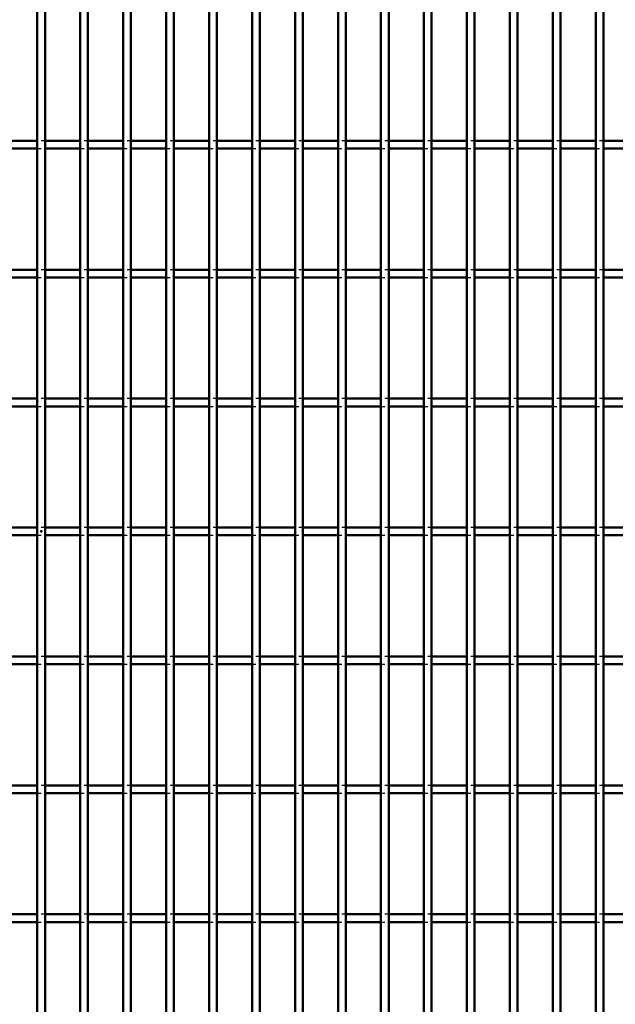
# Model space of a CAD drawing. Header units: millimetres. Extents: x -646 to 505, y -500 to 878.
# Tile 13 of 19: x -6 to 148, y -122 to 132. Entities that reach past the tile are written whole.
import ezdxf

# ---------------------------------------------------------------- set-up
doc = ezdxf.new("R2010")
doc.units = ezdxf.units.MM
doc.linetypes.add('Dashed', pattern=[2, 1, -1])
for name, color, linetype, lineweight in [('2d ConnectionPoints', 7, 'Continuous', 50), ('AM_0', 7, 'Continuous', 50), ('AM_9', 6, 'Dashed', 25)]:
    doc.layers.add(name, color=color, linetype=linetype, lineweight=lineweight)

# ---------------------------------------------------------------- blocks, each defined once
blk = doc.blocks.new('29_mei83umf1pokd8qkpmgg5a99i________0_in_LPP230331121160010003500_4')
at = {"layer": 'AM_0'}
for p, q in [((-1, -498), (-1, 498)), ((1, -498), (1, 498))]:
    blk.add_line(p, q, dxfattribs=at)
blk = doc.blocks.new('30_lpx08fu1xb0jczx9nsrg5bq9n________0_in_LPP230331121160010003500_4')
at = {"layer": 'AM_0'}
for p, q in [((10.11, -498), (10.11, 498)), ((12.11, -498), (12.11, 498))]:
    blk.add_line(p, q, dxfattribs=at)
blk = doc.blocks.new('31_v1ei9mu8ccyd3gjph0kg9zqce________0_in_LPP230331121160010003500_4')
at = {"layer": 'AM_0'}
for p, q in [((21.22, -498), (21.22, 498)), ((23.22, -498), (23.22, 498))]:
    blk.add_line(p, q, dxfattribs=at)
blk = doc.blocks.new('32_3qsga4y6fvib5yzf4go6vryyf________0_in_LPP230331121160010003500_4')
at = {"layer": 'AM_0'}
for p, q in [((32.33, -498), (32.33, 498)), ((34.33, -498), (34.33, 498))]:
    blk.add_line(p, q, dxfattribs=at)
blk = doc.blocks.new('33_ra41k01jhae5yuk4f8kktz9xf________0_in_LPP230331121160010003500_4')
at = {"layer": 'AM_0'}
for p, q in [((43.44, -498), (43.44, 498)), ((45.44, -498), (45.44, 498))]:
    blk.add_line(p, q, dxfattribs=at)
blk = doc.blocks.new('34_teqbtgdylbhogf62r7rfvmjkg________0_in_LPP230331121160010003500_4')
at = {"layer": 'AM_0'}
for p, q in [((54.55, -498), (54.55, 498)), ((56.55, -498), (56.55, 498))]:
    blk.add_line(p, q, dxfattribs=at)
blk = doc.blocks.new('35_oni6b24jiuphw4svnt5j21xsh________0_in_LPP230331121160010003500_4')
at = {"layer": 'AM_0'}
for p, q in [((65.66, -498), (65.66, 498)), ((67.66, -498), (67.66, 498))]:
    blk.add_line(p, q, dxfattribs=at)
blk = doc.blocks.new('36_gycrioaof2zubumzyd9nj6e0q________0_in_LPP230331121160010003500_4')
at = {"layer": 'AM_0'}
for p, q in [((76.77, -498), (76.77, 498)), ((78.77, -498), (78.77, 498))]:
    blk.add_line(p, q, dxfattribs=at)
blk = doc.blocks.new('37_0fcr8zzt0nlkgfly173um289e________0_in_LPP230331121160010003500_4')
at = {"layer": 'AM_0'}
for p, q in [((87.88, -498), (87.88, 498)), ((89.88, -498), (89.88, 498))]:
    blk.add_line(p, q, dxfattribs=at)
blk = doc.blocks.new('38_ut5q1g86m1icacvygai0n4kwh________0_in_LPP230331121160010003500_4')
at = {"layer": 'AM_0'}
for p, q in [((98.99, -498), (98.99, 498)), ((100.99, -498), (100.99, 498))]:
    blk.add_line(p, q, dxfattribs=at)
blk = doc.blocks.new('39_kbd2facbwxfj7r3atxygpzm6m________0_in_LPP230331121160010003500_4')
at = {"layer": 'AM_0'}
for p, q in [((110.1, -498), (110.1, 498)), ((112.1, -498), (112.1, 498))]:
    blk.add_line(p, q, dxfattribs=at)
blk = doc.blocks.new('40_cfhwgm38ca6lpbpi29yp03r0p________0_in_LPP230331121160010003500_4')
at = {"layer": 'AM_0'}
for p, q in [((121.21, -498), (121.21, 498)), ((123.21, -498), (123.21, 498))]:
    blk.add_line(p, q, dxfattribs=at)
blk = doc.blocks.new('41_fbz27dw6j6j850l09tmm2ucnk________0_in_LPP230331121160010003500_4')
at = {"layer": 'AM_0'}
for p, q in [((132.32, -498), (132.32, 498)), ((134.32, -498), (134.32, 498))]:
    blk.add_line(p, q, dxfattribs=at)
blk = doc.blocks.new('42_f2hvt2qa211akgzbiyg2wontg________0_in_LPP230331121160010003500_4')
at = {"layer": 'AM_0'}
for p, q in [((143.43, -498), (143.43, 498)), ((145.43, -498), (145.43, 498))]:
    blk.add_line(p, q, dxfattribs=at)
blk = doc.blocks.new('68_w7ij5oqlfyv4a6nl07zj6ji0o________0_in_LPP230331121160010003500_4')
at = {"layer": 'AM_0'}
for p, q in [((-1, -98.99), (-10.11, -98.99)), ((-1, -98.99), (-1, -100.99)), ((1, -100.99), (1, -98.99)), ((10.11, -98.99), (1, -98.99)), ((10.11, -98.99), (10.11, -100.99)), ((21.22, -98.99), (12.11, -98.99)), ((12.11, -100.99), (12.11, -98.99)), ((21.22, -98.99), (21.22, -100.99)), ((23.22, -100.99), (23.22, -98.99)), ((32.33, -98.99), (23.22, -98.99)), ((32.33, -98.99), (32.33, -100.99)), ((43.44, -98.99), (34.33, -98.99)), ((34.33, -100.99), (34.33, -98.99)), ((43.44, -98.99), (43.44, -100.99)), ((45.44, -100.99), (45.44, -98.99)), ((54.55, -98.99), (45.44, -98.99)), ((54.55, -98.99), (54.55, -100.99)), ((65.66, -98.99), (56.55, -98.99)), ((56.55, -100.99), (56.55, -98.99)), ((65.66, -98.99), (65.66, -100.99)), ((67.66, -100.99), (67.66, -98.99)), ((76.77, -98.99), (67.66, -98.99)), ((76.77, -98.99), (76.77, -100.99)), ((87.88, -98.99), (78.77, -98.99)), ((78.77, -100.99), (78.77, -98.99)), ((87.88, -98.99), (87.88, -100.99)), ((89.88, -100.99), (89.88, -98.99)), ((98.99, -98.99), (89.88, -98.99)), ((98.99, -98.99), (98.99, -100.99)), ((110.1, -98.99), (100.99, -98.99)), ((100.99, -100.99), (100.99, -98.99)), ((110.1, -98.99), (110.1, -100.99)), ((112.1, -100.99), (112.1, -98.99)), ((121.21, -98.99), (112.1, -98.99)), ((121.21, -98.99), (121.21, -100.99)), ((132.32, -98.99), (123.21, -98.99)), ((123.21, -100.99), (123.21, -98.99)), ((132.32, -98.99), (132.32, -100.99)), ((134.32, -100.99), (134.32, -98.99)), ((143.43, -98.99), (134.32, -98.99)), ((143.43, -98.99), (143.43, -100.99)), ((145.43, -100.99), (145.43, -98.99)), ((154.54, -98.99), (145.43, -98.99)), ((-1, -100.99), (-10.11, -100.99)), ((10.11, -100.99), (1, -100.99)), ((21.22, -100.99), (12.11, -100.99)), ((32.33, -100.99), (23.22, -100.99)), ((43.44, -100.99), (34.33, -100.99)), ((54.55, -100.99), (45.44, -100.99)), ((65.66, -100.99), (56.55, -100.99)), ((76.77, -100.99), (67.66, -100.99)), ((87.88, -100.99), (78.77, -100.99)), ((98.99, -100.99), (89.88, -100.99)), ((110.1, -100.99), (100.99, -100.99)), ((121.21, -100.99), (112.1, -100.99)), ((132.32, -100.99), (123.21, -100.99)), ((143.43, -100.99), (134.32, -100.99)), ((154.54, -100.99), (145.43, -100.99))]:
    blk.add_line(p, q, dxfattribs=at)
at = {"layer": 'AM_9'}
for p, q in [((1, -98.99), (-1, -98.99)), ((12.11, -98.99), (10.11, -98.99)), ((23.22, -98.99), (21.22, -98.99)), ((34.33, -98.99), (32.33, -98.99)), ((45.44, -98.99), (43.44, -98.99)), ((56.55, -98.99), (54.55, -98.99)), ((67.66, -98.99), (65.66, -98.99)), ((78.77, -98.99), (76.77, -98.99)), ((89.88, -98.99), (87.88, -98.99)), ((100.99, -98.99), (98.99, -98.99)), ((112.1, -98.99), (110.1, -98.99)), ((123.21, -98.99), (121.21, -98.99)), ((134.32, -98.99), (132.32, -98.99)), ((145.43, -98.99), (143.43, -98.99)), ((-1, -100.99), (1, -100.99)), ((10.11, -100.99), (12.11, -100.99)), ((21.22, -100.99), (23.22, -100.99)), ((32.33, -100.99), (34.33, -100.99)), ((43.44, -100.99), (45.44, -100.99)), ((54.55, -100.99), (56.55, -100.99)), ((65.66, -100.99), (67.66, -100.99)), ((76.77, -100.99), (78.77, -100.99)), ((87.88, -100.99), (89.88, -100.99)), ((98.99, -100.99), (100.99, -100.99)), ((110.1, -100.99), (112.1, -100.99)), ((121.21, -100.99), (123.21, -100.99)), ((132.32, -100.99), (134.32, -100.99)), ((143.43, -100.99), (145.43, -100.99))]:
    blk.add_line(p, q, dxfattribs=at)
blk = doc.blocks.new('69_jp3c4sbnxwiawnk4egz4i54jg________0_in_LPP230331121160010003500_4')
at = {"layer": 'AM_0'}
for p, q in [((-1, -65.66), (-10.11, -65.66)), ((-1, -65.66), (-1, -67.66)), ((1, -67.66), (1, -65.66)), ((10.11, -65.66), (1, -65.66)), ((10.11, -65.66), (10.11, -67.66)), ((21.22, -65.66), (12.11, -65.66)), ((12.11, -67.66), (12.11, -65.66)), ((21.22, -65.66), (21.22, -67.66)), ((23.22, -67.66), (23.22, -65.66)), ((32.33, -65.66), (23.22, -65.66)), ((32.33, -65.66), (32.33, -67.66)), ((43.44, -65.66), (34.33, -65.66)), ((34.33, -67.66), (34.33, -65.66)), ((43.44, -65.66), (43.44, -67.66)), ((45.44, -67.66), (45.44, -65.66)), ((54.55, -65.66), (45.44, -65.66)), ((54.55, -65.66), (54.55, -67.66)), ((65.66, -65.66), (56.55, -65.66)), ((56.55, -67.66), (56.55, -65.66)), ((65.66, -65.66), (65.66, -67.66)), ((67.66, -67.66), (67.66, -65.66)), ((76.77, -65.66), (67.66, -65.66)), ((76.77, -65.66), (76.77, -67.66)), ((87.88, -65.66), (78.77, -65.66)), ((78.77, -67.66), (78.77, -65.66)), ((87.88, -65.66), (87.88, -67.66)), ((89.88, -67.66), (89.88, -65.66)), ((98.99, -65.66), (89.88, -65.66)), ((98.99, -65.66), (98.99, -67.66)), ((110.1, -65.66), (100.99, -65.66)), ((100.99, -67.66), (100.99, -65.66)), ((110.1, -65.66), (110.1, -67.66)), ((112.1, -67.66), (112.1, -65.66)), ((121.21, -65.66), (112.1, -65.66)), ((121.21, -65.66), (121.21, -67.66)), ((132.32, -65.66), (123.21, -65.66)), ((123.21, -67.66), (123.21, -65.66)), ((132.32, -65.66), (132.32, -67.66)), ((134.32, -67.66), (134.32, -65.66)), ((143.43, -65.66), (134.32, -65.66)), ((143.43, -65.66), (143.43, -67.66)), ((145.43, -67.66), (145.43, -65.66)), ((154.54, -65.66), (145.43, -65.66)), ((-1, -67.66), (-10.11, -67.66)), ((10.11, -67.66), (1, -67.66)), ((21.22, -67.66), (12.11, -67.66)), ((32.33, -67.66), (23.22, -67.66)), ((43.44, -67.66), (34.33, -67.66)), ((54.55, -67.66), (45.44, -67.66)), ((65.66, -67.66), (56.55, -67.66)), ((76.77, -67.66), (67.66, -67.66)), ((87.88, -67.66), (78.77, -67.66)), ((98.99, -67.66), (89.88, -67.66)), ((110.1, -67.66), (100.99, -67.66)), ((121.21, -67.66), (112.1, -67.66)), ((132.32, -67.66), (123.21, -67.66)), ((143.43, -67.66), (134.32, -67.66)), ((154.54, -67.66), (145.43, -67.66))]:
    blk.add_line(p, q, dxfattribs=at)
at = {"layer": 'AM_9'}
for p, q in [((1, -65.66), (-1, -65.66)), ((12.11, -65.66), (10.11, -65.66)), ((23.22, -65.66), (21.22, -65.66)), ((34.33, -65.66), (32.33, -65.66)), ((45.44, -65.66), (43.44, -65.66)), ((56.55, -65.66), (54.55, -65.66)), ((67.66, -65.66), (65.66, -65.66)), ((78.77, -65.66), (76.77, -65.66)), ((89.88, -65.66), (87.88, -65.66)), ((100.99, -65.66), (98.99, -65.66)), ((112.1, -65.66), (110.1, -65.66)), ((123.21, -65.66), (121.21, -65.66)), ((134.32, -65.66), (132.32, -65.66)), ((145.43, -65.66), (143.43, -65.66)), ((-1, -67.66), (1, -67.66)), ((10.11, -67.66), (12.11, -67.66)), ((21.22, -67.66), (23.22, -67.66)), ((32.33, -67.66), (34.33, -67.66)), ((43.44, -67.66), (45.44, -67.66)), ((54.55, -67.66), (56.55, -67.66)), ((65.66, -67.66), (67.66, -67.66)), ((76.77, -67.66), (78.77, -67.66)), ((87.88, -67.66), (89.88, -67.66)), ((98.99, -67.66), (100.99, -67.66)), ((110.1, -67.66), (112.1, -67.66)), ((121.21, -67.66), (123.21, -67.66)), ((132.32, -67.66), (134.32, -67.66)), ((143.43, -67.66), (145.43, -67.66))]:
    blk.add_line(p, q, dxfattribs=at)
blk = doc.blocks.new('70_gf12kepq6ufx9neaq4dt8t5dg________0_in_LPP230331121160010003500_4')
at = {"layer": 'AM_0'}
for p, q in [((-1, -32.33), (-10.11, -32.33)), ((-1, -32.33), (-1, -34.33)), ((1, -34.33), (1, -32.33)), ((10.11, -32.33), (1, -32.33)), ((10.11, -32.33), (10.11, -34.33)), ((21.22, -32.33), (12.11, -32.33)), ((12.11, -34.33), (12.11, -32.33)), ((21.22, -32.33), (21.22, -34.33)), ((23.22, -34.33), (23.22, -32.33)), ((32.33, -32.33), (23.22, -32.33)), ((32.33, -32.33), (32.33, -34.33)), ((43.44, -32.33), (34.33, -32.33)), ((34.33, -34.33), (34.33, -32.33)), ((43.44, -32.33), (43.44, -34.33)), ((45.44, -34.33), (45.44, -32.33)), ((54.55, -32.33), (45.44, -32.33)), ((54.55, -32.33), (54.55, -34.33)), ((65.66, -32.33), (56.55, -32.33)), ((56.55, -34.33), (56.55, -32.33)), ((65.66, -32.33), (65.66, -34.33)), ((67.66, -34.33), (67.66, -32.33)), ((76.77, -32.33), (67.66, -32.33)), ((76.77, -32.33), (76.77, -34.33)), ((87.88, -32.33), (78.77, -32.33)), ((78.77, -34.33), (78.77, -32.33)), ((87.88, -32.33), (87.88, -34.33)), ((89.88, -34.33), (89.88, -32.33)), ((98.99, -32.33), (89.88, -32.33)), ((98.99, -32.33), (98.99, -34.33)), ((110.1, -32.33), (100.99, -32.33)), ((100.99, -34.33), (100.99, -32.33)), ((110.1, -32.33), (110.1, -34.33)), ((112.1, -34.33), (112.1, -32.33)), ((121.21, -32.33), (112.1, -32.33)), ((121.21, -32.33), (121.21, -34.33)), ((132.32, -32.33), (123.21, -32.33)), ((123.21, -34.33), (123.21, -32.33)), ((132.32, -32.33), (132.32, -34.33)), ((134.32, -34.33), (134.32, -32.33)), ((143.43, -32.33), (134.32, -32.33)), ((143.43, -32.33), (143.43, -34.33)), ((145.43, -34.33), (145.43, -32.33)), ((154.54, -32.33), (145.43, -32.33)), ((-1, -34.33), (-10.11, -34.33)), ((10.11, -34.33), (1, -34.33)), ((21.22, -34.33), (12.11, -34.33)), ((32.33, -34.33), (23.22, -34.33)), ((43.44, -34.33), (34.33, -34.33)), ((54.55, -34.33), (45.44, -34.33)), ((65.66, -34.33), (56.55, -34.33)), ((76.77, -34.33), (67.66, -34.33)), ((87.88, -34.33), (78.77, -34.33)), ((98.99, -34.33), (89.88, -34.33)), ((110.1, -34.33), (100.99, -34.33)), ((121.21, -34.33), (112.1, -34.33)), ((132.32, -34.33), (123.21, -34.33)), ((143.43, -34.33), (134.32, -34.33)), ((154.54, -34.33), (145.43, -34.33))]:
    blk.add_line(p, q, dxfattribs=at)
at = {"layer": 'AM_9'}
for p, q in [((1, -32.33), (-1, -32.33)), ((12.11, -32.33), (10.11, -32.33)), ((23.22, -32.33), (21.22, -32.33)), ((34.33, -32.33), (32.33, -32.33)), ((45.44, -32.33), (43.44, -32.33)), ((56.55, -32.33), (54.55, -32.33)), ((67.66, -32.33), (65.66, -32.33)), ((78.77, -32.33), (76.77, -32.33)), ((89.88, -32.33), (87.88, -32.33)), ((100.99, -32.33), (98.99, -32.33)), ((112.1, -32.33), (110.1, -32.33)), ((123.21, -32.33), (121.21, -32.33)), ((134.32, -32.33), (132.32, -32.33)), ((145.43, -32.33), (143.43, -32.33)), ((-1, -34.33), (1, -34.33)), ((10.11, -34.33), (12.11, -34.33)), ((21.22, -34.33), (23.22, -34.33)), ((32.33, -34.33), (34.33, -34.33)), ((43.44, -34.33), (45.44, -34.33)), ((54.55, -34.33), (56.55, -34.33)), ((65.66, -34.33), (67.66, -34.33)), ((76.77, -34.33), (78.77, -34.33)), ((87.88, -34.33), (89.88, -34.33)), ((98.99, -34.33), (100.99, -34.33)), ((110.1, -34.33), (112.1, -34.33)), ((121.21, -34.33), (123.21, -34.33)), ((132.32, -34.33), (134.32, -34.33)), ((143.43, -34.33), (145.43, -34.33))]:
    blk.add_line(p, q, dxfattribs=at)
blk = doc.blocks.new('71_hqojy1k23xfi57sfer6uqu5jb________0_in_LPP230331121160010003500_4')
at = {"layer": 'AM_0'}
for p, q in [((-1, 1), (-10.11, 1)), ((-1, 1), (-1, -1)), ((1, -1), (1, 1)), ((10.11, 1), (1, 1)), ((10.11, 1), (10.11, -1)), ((21.22, 1), (12.11, 1)), ((12.11, -1), (12.11, 1)), ((21.22, 1), (21.22, -1)), ((23.22, -1), (23.22, 1)), ((32.33, 1), (23.22, 1)), ((32.33, 1), (32.33, -1)), ((43.44, 1), (34.33, 1)), ((34.33, -1), (34.33, 1)), ((43.44, 1), (43.44, -1)), ((45.44, -1), (45.44, 1)), ((54.55, 1), (45.44, 1)), ((54.55, 1), (54.55, -1)), ((65.66, 1), (56.55, 1)), ((56.55, -1), (56.55, 1)), ((65.66, 1), (65.66, -1)), ((67.66, -1), (67.66, 1)), ((76.77, 1), (67.66, 1)), ((76.77, 1), (76.77, -1)), ((87.88, 1), (78.77, 1)), ((78.77, -1), (78.77, 1)), ((87.88, 1), (87.88, -1)), ((89.88, -1), (89.88, 1)), ((98.99, 1), (89.88, 1)), ((98.99, 1), (98.99, -1)), ((110.1, 1), (100.99, 1)), ((100.99, -1), (100.99, 1)), ((110.1, 1), (110.1, -1)), ((112.1, -1), (112.1, 1)), ((121.21, 1), (112.1, 1)), ((121.21, 1), (121.21, -1)), ((132.32, 1), (123.21, 1)), ((123.21, -1), (123.21, 1)), ((132.32, 1), (132.32, -1)), ((134.32, -1), (134.32, 1)), ((143.43, 1), (134.32, 1)), ((143.43, 1), (143.43, -1)), ((145.43, -1), (145.43, 1)), ((154.54, 1), (145.43, 1)), ((-1, -1), (-10.11, -1)), ((10.11, -1), (1, -1)), ((21.22, -1), (12.11, -1)), ((32.33, -1), (23.22, -1)), ((43.44, -1), (34.33, -1)), ((54.55, -1), (45.44, -1)), ((65.66, -1), (56.55, -1)), ((76.77, -1), (67.66, -1)), ((87.88, -1), (78.77, -1)), ((98.99, -1), (89.88, -1)), ((110.1, -1), (100.99, -1)), ((121.21, -1), (112.1, -1)), ((132.32, -1), (123.21, -1)), ((143.43, -1), (134.32, -1)), ((154.54, -1), (145.43, -1))]:
    blk.add_line(p, q, dxfattribs=at)
at = {"layer": 'AM_9'}
for p, q in [((1, 1), (-1, 1)), ((12.11, 1), (10.11, 1)), ((23.22, 1), (21.22, 1)), ((34.33, 1), (32.33, 1)), ((45.44, 1), (43.44, 1)), ((56.55, 1), (54.55, 1)), ((67.66, 1), (65.66, 1)), ((78.77, 1), (76.77, 1)), ((89.88, 1), (87.88, 1)), ((100.99, 1), (98.99, 1)), ((112.1, 1), (110.1, 1)), ((123.21, 1), (121.21, 1)), ((134.32, 1), (132.32, 1)), ((145.43, 1), (143.43, 1)), ((-1, -1), (1, -1)), ((10.11, -1), (12.11, -1)), ((21.22, -1), (23.22, -1)), ((32.33, -1), (34.33, -1)), ((43.44, -1), (45.44, -1)), ((54.55, -1), (56.55, -1)), ((65.66, -1), (67.66, -1)), ((76.77, -1), (78.77, -1)), ((87.88, -1), (89.88, -1)), ((98.99, -1), (100.99, -1)), ((110.1, -1), (112.1, -1)), ((121.21, -1), (123.21, -1)), ((132.32, -1), (134.32, -1)), ((143.43, -1), (145.43, -1))]:
    blk.add_line(p, q, dxfattribs=at)
blk = doc.blocks.new('72_iki59ji3zysatjlry4ln3ganj________0_in_LPP230331121160010003500_4')
at = {"layer": 'AM_0'}
for p, q in [((-1, 34.33), (-10.11, 34.33)), ((-1, 34.33), (-1, 32.33)), ((1, 32.33), (1, 34.33)), ((10.11, 34.33), (1, 34.33)), ((10.11, 34.33), (10.11, 32.33)), ((21.22, 34.33), (12.11, 34.33)), ((12.11, 32.33), (12.11, 34.33)), ((21.22, 34.33), (21.22, 32.33)), ((23.22, 32.33), (23.22, 34.33)), ((32.33, 34.33), (23.22, 34.33)), ((32.33, 34.33), (32.33, 32.33)), ((43.44, 34.33), (34.33, 34.33)), ((34.33, 32.33), (34.33, 34.33)), ((43.44, 34.33), (43.44, 32.33)), ((45.44, 32.33), (45.44, 34.33)), ((54.55, 34.33), (45.44, 34.33)), ((54.55, 34.33), (54.55, 32.33)), ((65.66, 34.33), (56.55, 34.33)), ((56.55, 32.33), (56.55, 34.33)), ((65.66, 34.33), (65.66, 32.33)), ((67.66, 32.33), (67.66, 34.33)), ((76.77, 34.33), (67.66, 34.33)), ((76.77, 34.33), (76.77, 32.33)), ((87.88, 34.33), (78.77, 34.33)), ((78.77, 32.33), (78.77, 34.33)), ((87.88, 34.33), (87.88, 32.33)), ((89.88, 32.33), (89.88, 34.33)), ((98.99, 34.33), (89.88, 34.33)), ((98.99, 34.33), (98.99, 32.33)), ((110.1, 34.33), (100.99, 34.33)), ((100.99, 32.33), (100.99, 34.33)), ((110.1, 34.33), (110.1, 32.33)), ((112.1, 32.33), (112.1, 34.33)), ((121.21, 34.33), (112.1, 34.33)), ((121.21, 34.33), (121.21, 32.33)), ((132.32, 34.33), (123.21, 34.33)), ((123.21, 32.33), (123.21, 34.33)), ((132.32, 34.33), (132.32, 32.33)), ((134.32, 32.33), (134.32, 34.33)), ((143.43, 34.33), (134.32, 34.33)), ((143.43, 34.33), (143.43, 32.33)), ((145.43, 32.33), (145.43, 34.33)), ((154.54, 34.33), (145.43, 34.33)), ((-1, 32.33), (-10.11, 32.33)), ((10.11, 32.33), (1, 32.33)), ((21.22, 32.33), (12.11, 32.33)), ((32.33, 32.33), (23.22, 32.33)), ((43.44, 32.33), (34.33, 32.33)), ((54.55, 32.33), (45.44, 32.33)), ((65.66, 32.33), (56.55, 32.33)), ((76.77, 32.33), (67.66, 32.33)), ((87.88, 32.33), (78.77, 32.33)), ((98.99, 32.33), (89.88, 32.33)), ((110.1, 32.33), (100.99, 32.33)), ((121.21, 32.33), (112.1, 32.33)), ((132.32, 32.33), (123.21, 32.33)), ((143.43, 32.33), (134.32, 32.33)), ((154.54, 32.33), (145.43, 32.33))]:
    blk.add_line(p, q, dxfattribs=at)
at = {"layer": 'AM_9'}
for p, q in [((1, 34.33), (-1, 34.33)), ((12.11, 34.33), (10.11, 34.33)), ((23.22, 34.33), (21.22, 34.33)), ((34.33, 34.33), (32.33, 34.33)), ((45.44, 34.33), (43.44, 34.33)), ((56.55, 34.33), (54.55, 34.33)), ((67.66, 34.33), (65.66, 34.33)), ((78.77, 34.33), (76.77, 34.33)), ((89.88, 34.33), (87.88, 34.33)), ((100.99, 34.33), (98.99, 34.33)), ((112.1, 34.33), (110.1, 34.33)), ((123.21, 34.33), (121.21, 34.33)), ((134.32, 34.33), (132.32, 34.33)), ((145.43, 34.33), (143.43, 34.33)), ((-1, 32.33), (1, 32.33)), ((10.11, 32.33), (12.11, 32.33)), ((21.22, 32.33), (23.22, 32.33)), ((32.33, 32.33), (34.33, 32.33)), ((43.44, 32.33), (45.44, 32.33)), ((54.55, 32.33), (56.55, 32.33)), ((65.66, 32.33), (67.66, 32.33)), ((76.77, 32.33), (78.77, 32.33)), ((87.88, 32.33), (89.88, 32.33)), ((98.99, 32.33), (100.99, 32.33)), ((110.1, 32.33), (112.1, 32.33)), ((121.21, 32.33), (123.21, 32.33)), ((132.32, 32.33), (134.32, 32.33)), ((143.43, 32.33), (145.43, 32.33))]:
    blk.add_line(p, q, dxfattribs=at)
blk = doc.blocks.new('73_u54o1gfwk55nul0l72sr32h6k________0_in_LPP230331121160010003500_4')
at = {"layer": 'AM_0'}
for p, q in [((-1, 67.66), (-10.11, 67.66)), ((-1, 67.66), (-1, 65.66)), ((1, 65.66), (1, 67.66)), ((10.11, 67.66), (1, 67.66)), ((10.11, 67.66), (10.11, 65.66)), ((21.22, 67.66), (12.11, 67.66)), ((12.11, 65.66), (12.11, 67.66)), ((21.22, 67.66), (21.22, 65.66)), ((23.22, 65.66), (23.22, 67.66)), ((32.33, 67.66), (23.22, 67.66)), ((32.33, 67.66), (32.33, 65.66)), ((43.44, 67.66), (34.33, 67.66)), ((34.33, 65.66), (34.33, 67.66)), ((43.44, 67.66), (43.44, 65.66)), ((45.44, 65.66), (45.44, 67.66)), ((54.55, 67.66), (45.44, 67.66)), ((54.55, 67.66), (54.55, 65.66)), ((65.66, 67.66), (56.55, 67.66)), ((56.55, 65.66), (56.55, 67.66)), ((65.66, 67.66), (65.66, 65.66)), ((67.66, 65.66), (67.66, 67.66)), ((76.77, 67.66), (67.66, 67.66)), ((76.77, 67.66), (76.77, 65.66)), ((87.88, 67.66), (78.77, 67.66)), ((78.77, 65.66), (78.77, 67.66)), ((87.88, 67.66), (87.88, 65.66)), ((89.88, 65.66), (89.88, 67.66)), ((98.99, 67.66), (89.88, 67.66)), ((98.99, 67.66), (98.99, 65.66)), ((110.1, 67.66), (100.99, 67.66)), ((100.99, 65.66), (100.99, 67.66)), ((110.1, 67.66), (110.1, 65.66)), ((112.1, 65.66), (112.1, 67.66)), ((121.21, 67.66), (112.1, 67.66)), ((121.21, 67.66), (121.21, 65.66)), ((132.32, 67.66), (123.21, 67.66)), ((123.21, 65.66), (123.21, 67.66)), ((132.32, 67.66), (132.32, 65.66)), ((134.32, 65.66), (134.32, 67.66)), ((143.43, 67.66), (134.32, 67.66)), ((143.43, 67.66), (143.43, 65.66)), ((145.43, 65.66), (145.43, 67.66)), ((154.54, 67.66), (145.43, 67.66)), ((-1, 65.66), (-10.11, 65.66)), ((10.11, 65.66), (1, 65.66)), ((21.22, 65.66), (12.11, 65.66)), ((32.33, 65.66), (23.22, 65.66)), ((43.44, 65.66), (34.33, 65.66)), ((54.55, 65.66), (45.44, 65.66)), ((65.66, 65.66), (56.55, 65.66)), ((76.77, 65.66), (67.66, 65.66)), ((87.88, 65.66), (78.77, 65.66)), ((98.99, 65.66), (89.88, 65.66)), ((110.1, 65.66), (100.99, 65.66)), ((121.21, 65.66), (112.1, 65.66)), ((132.32, 65.66), (123.21, 65.66)), ((143.43, 65.66), (134.32, 65.66)), ((154.54, 65.66), (145.43, 65.66))]:
    blk.add_line(p, q, dxfattribs=at)
at = {"layer": 'AM_9'}
for p, q in [((1, 67.66), (-1, 67.66)), ((12.11, 67.66), (10.11, 67.66)), ((23.22, 67.66), (21.22, 67.66)), ((34.33, 67.66), (32.33, 67.66)), ((45.44, 67.66), (43.44, 67.66)), ((56.55, 67.66), (54.55, 67.66)), ((67.66, 67.66), (65.66, 67.66)), ((78.77, 67.66), (76.77, 67.66)), ((89.88, 67.66), (87.88, 67.66)), ((100.99, 67.66), (98.99, 67.66)), ((112.1, 67.66), (110.1, 67.66)), ((123.21, 67.66), (121.21, 67.66)), ((134.32, 67.66), (132.32, 67.66)), ((145.43, 67.66), (143.43, 67.66)), ((-1, 65.66), (1, 65.66)), ((10.11, 65.66), (12.11, 65.66)), ((21.22, 65.66), (23.22, 65.66)), ((32.33, 65.66), (34.33, 65.66)), ((43.44, 65.66), (45.44, 65.66)), ((54.55, 65.66), (56.55, 65.66)), ((65.66, 65.66), (67.66, 65.66)), ((76.77, 65.66), (78.77, 65.66)), ((87.88, 65.66), (89.88, 65.66)), ((98.99, 65.66), (100.99, 65.66)), ((110.1, 65.66), (112.1, 65.66)), ((121.21, 65.66), (123.21, 65.66)), ((132.32, 65.66), (134.32, 65.66)), ((143.43, 65.66), (145.43, 65.66))]:
    blk.add_line(p, q, dxfattribs=at)
blk = doc.blocks.new('74_y3d0w01yf9jpx95zki7ouhudo________0_in_LPP230331121160010003500_4')
at = {"layer": 'AM_0'}
for p, q in [((-1, 100.99), (-10.11, 100.99)), ((-1, 100.99), (-1, 98.99)), ((1, 98.99), (1, 100.99)), ((10.11, 100.99), (1, 100.99)), ((10.11, 100.99), (10.11, 98.99)), ((21.22, 100.99), (12.11, 100.99)), ((12.11, 98.99), (12.11, 100.99)), ((21.22, 100.99), (21.22, 98.99)), ((23.22, 98.99), (23.22, 100.99)), ((32.33, 100.99), (23.22, 100.99)), ((32.33, 100.99), (32.33, 98.99)), ((43.44, 100.99), (34.33, 100.99)), ((34.33, 98.99), (34.33, 100.99)), ((43.44, 100.99), (43.44, 98.99)), ((45.44, 98.99), (45.44, 100.99)), ((54.55, 100.99), (45.44, 100.99)), ((54.55, 100.99), (54.55, 98.99)), ((65.66, 100.99), (56.55, 100.99)), ((56.55, 98.99), (56.55, 100.99)), ((65.66, 100.99), (65.66, 98.99)), ((67.66, 98.99), (67.66, 100.99)), ((76.77, 100.99), (67.66, 100.99)), ((76.77, 100.99), (76.77, 98.99)), ((87.88, 100.99), (78.77, 100.99)), ((78.77, 98.99), (78.77, 100.99)), ((87.88, 100.99), (87.88, 98.99)), ((89.88, 98.99), (89.88, 100.99)), ((98.99, 100.99), (89.88, 100.99)), ((98.99, 100.99), (98.99, 98.99)), ((110.1, 100.99), (100.99, 100.99)), ((100.99, 98.99), (100.99, 100.99)), ((110.1, 100.99), (110.1, 98.99)), ((112.1, 98.99), (112.1, 100.99)), ((121.21, 100.99), (112.1, 100.99)), ((121.21, 100.99), (121.21, 98.99)), ((132.32, 100.99), (123.21, 100.99)), ((123.21, 98.99), (123.21, 100.99)), ((132.32, 100.99), (132.32, 98.99)), ((134.32, 98.99), (134.32, 100.99)), ((143.43, 100.99), (134.32, 100.99)), ((143.43, 100.99), (143.43, 98.99)), ((145.43, 98.99), (145.43, 100.99)), ((154.54, 100.99), (145.43, 100.99)), ((-1, 98.99), (-10.11, 98.99)), ((10.11, 98.99), (1, 98.99)), ((21.22, 98.99), (12.11, 98.99)), ((32.33, 98.99), (23.22, 98.99)), ((43.44, 98.99), (34.33, 98.99)), ((54.55, 98.99), (45.44, 98.99)), ((65.66, 98.99), (56.55, 98.99)), ((76.77, 98.99), (67.66, 98.99)), ((87.88, 98.99), (78.77, 98.99)), ((98.99, 98.99), (89.88, 98.99)), ((110.1, 98.99), (100.99, 98.99)), ((121.21, 98.99), (112.1, 98.99)), ((132.32, 98.99), (123.21, 98.99)), ((143.43, 98.99), (134.32, 98.99)), ((154.54, 98.99), (145.43, 98.99))]:
    blk.add_line(p, q, dxfattribs=at)
at = {"layer": 'AM_9'}
for p, q in [((1, 100.99), (-1, 100.99)), ((12.11, 100.99), (10.11, 100.99)), ((23.22, 100.99), (21.22, 100.99)), ((34.33, 100.99), (32.33, 100.99)), ((45.44, 100.99), (43.44, 100.99)), ((56.55, 100.99), (54.55, 100.99)), ((67.66, 100.99), (65.66, 100.99)), ((78.77, 100.99), (76.77, 100.99)), ((89.88, 100.99), (87.88, 100.99)), ((100.99, 100.99), (98.99, 100.99)), ((112.1, 100.99), (110.1, 100.99)), ((123.21, 100.99), (121.21, 100.99)), ((134.32, 100.99), (132.32, 100.99)), ((145.43, 100.99), (143.43, 100.99)), ((-1, 98.99), (1, 98.99)), ((10.11, 98.99), (12.11, 98.99)), ((21.22, 98.99), (23.22, 98.99)), ((32.33, 98.99), (34.33, 98.99)), ((43.44, 98.99), (45.44, 98.99)), ((54.55, 98.99), (56.55, 98.99)), ((65.66, 98.99), (67.66, 98.99)), ((76.77, 98.99), (78.77, 98.99)), ((87.88, 98.99), (89.88, 98.99)), ((98.99, 98.99), (100.99, 98.99)), ((110.1, 98.99), (112.1, 98.99)), ((121.21, 98.99), (123.21, 98.99)), ((132.32, 98.99), (134.32, 98.99)), ((143.43, 98.99), (145.43, 98.99))]:
    blk.add_line(p, q, dxfattribs=at)

msp = doc.modelspace()

# ---------------------------------------------------------------- linework, layer by layer
at = {"layer": '2d ConnectionPoints'}
msp.add_point((0, 0), dxfattribs=at)
msp.add_point((0, 0), dxfattribs=at)
msp.add_point((0, 0), dxfattribs=at)
msp.add_point((0, 0), dxfattribs=at)
msp.add_point((0, 0), dxfattribs=at)
msp.add_point((0, 0), dxfattribs=at)
msp.add_point((0, 0), dxfattribs=at)

# ---------------------------------------------------------------- block references
for name in ['29_mei83umf1pokd8qkpmgg5a99i________0_in_LPP230331121160010003500_4', '30_lpx08fu1xb0jczx9nsrg5bq9n________0_in_LPP230331121160010003500_4', '31_v1ei9mu8ccyd3gjph0kg9zqce________0_in_LPP230331121160010003500_4', '32_3qsga4y6fvib5yzf4go6vryyf________0_in_LPP230331121160010003500_4', '33_ra41k01jhae5yuk4f8kktz9xf________0_in_LPP230331121160010003500_4', '34_teqbtgdylbhogf62r7rfvmjkg________0_in_LPP230331121160010003500_4', '35_oni6b24jiuphw4svnt5j21xsh________0_in_LPP230331121160010003500_4', '36_gycrioaof2zubumzyd9nj6e0q________0_in_LPP230331121160010003500_4', '37_0fcr8zzt0nlkgfly173um289e________0_in_LPP230331121160010003500_4', '38_ut5q1g86m1icacvygai0n4kwh________0_in_LPP230331121160010003500_4', '39_kbd2facbwxfj7r3atxygpzm6m________0_in_LPP230331121160010003500_4', '40_cfhwgm38ca6lpbpi29yp03r0p________0_in_LPP230331121160010003500_4', '41_fbz27dw6j6j850l09tmm2ucnk________0_in_LPP230331121160010003500_4', '42_f2hvt2qa211akgzbiyg2wontg________0_in_LPP230331121160010003500_4', '74_y3d0w01yf9jpx95zki7ouhudo________0_in_LPP230331121160010003500_4', '73_u54o1gfwk55nul0l72sr32h6k________0_in_LPP230331121160010003500_4', '72_iki59ji3zysatjlry4ln3ganj________0_in_LPP230331121160010003500_4', '71_hqojy1k23xfi57sfer6uqu5jb________0_in_LPP230331121160010003500_4', '70_gf12kepq6ufx9neaq4dt8t5dg________0_in_LPP230331121160010003500_4', '69_jp3c4sbnxwiawnk4egz4i54jg________0_in_LPP230331121160010003500_4', '68_w7ij5oqlfyv4a6nl07zj6ji0o________0_in_LPP230331121160010003500_4']:
    msp.add_blockref(name, (0, 0))

doc.saveas('drawing.dxf')
